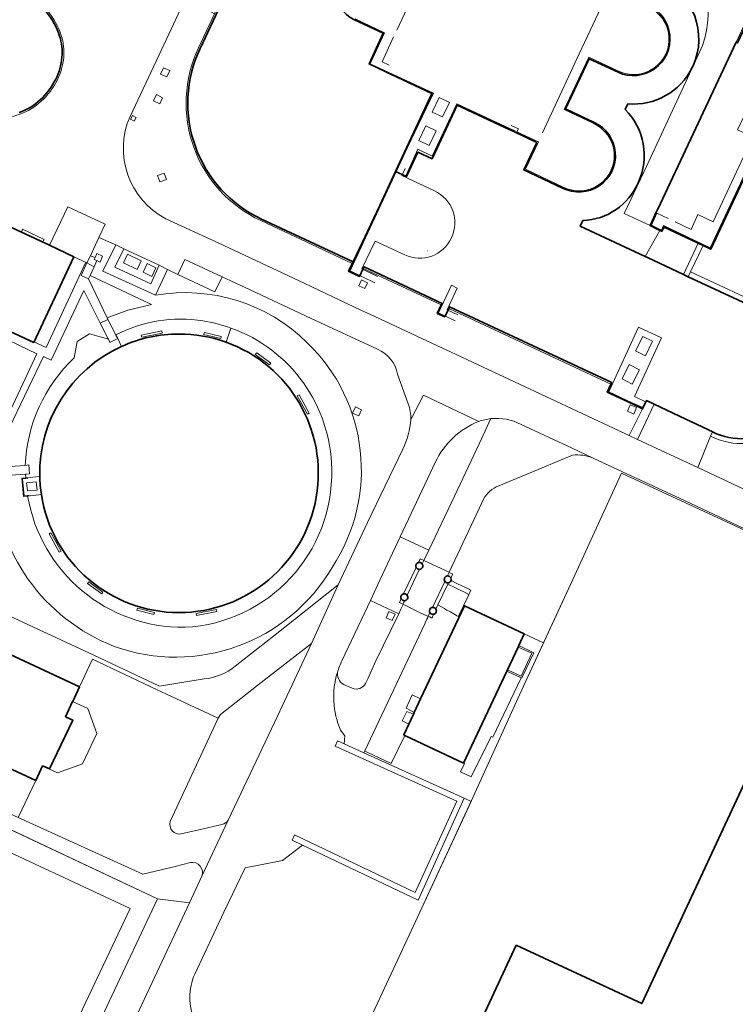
# Model space of a CAD drawing. Extents: x 150256 to 156914, y 461459 to 469481.
# Tile 106 of 256: x 152329 to 152432, y 464946 to 465088. Entities that reach past the tile are written whole.
import ezdxf

# ---------------------------------------------------------------- set-up
doc = ezdxf.new("R2010")
doc.units = 0
doc.header["$LTSCALE"] = 0.75
for name, color, linetype, lineweight in [('B-RO-GR-GROENVOORZIENING-GV', 251, 'CONTINUOUS', 18), ('B-RO-GR-STRUIK-GV', 251, 'CONTINUOUS', 13), ('B-RO-IE-TERREINAFSCHEIDING_KUNSTMATIG_HEKWERK-G', 251, 'IE-TERREINAFSCHEIDING-KUNSTMATIG', 18), ('B-RO-IE-TERREINAFSCHEIDING_KUNSTMATIG_MUUR-G', 251, 'IE-TERREINAFSCHEIDING-KUNSTMATIG-DICHT', 18), ('B-RO-IE-TERREINAFSCHEIDING_KUNSTMATIG_MUUR-GV', 251, 'CONTINUOUS', 18), ('B-RO-OG-BEBOUWING-GV', 6, 'CONTINUOUS', 35), ('B-RO-OG-BEBOUWING_BEZINKTANK-GV', 251, 'CONTINUOUS', 35), ('B-RO-OG-BEBOUWING_OPSLAGTANK-GV', 251, 'CONTINUOUS', 35), ('B-RO-VH-VERHARDING_GESLOTEN-GV', 251, 'CONTINUOUS', 18), ('B-RO-VH-VERHARDING_OPEN-GV', 251, 'CONTINUOUS', 18)]:
    doc.layers.add(name, color=color, linetype=linetype, lineweight=lineweight)
doc.linetypes.add('IE-TERREINAFSCHEIDING-KUNSTMATIG', pattern='A,4,[82,NLCS.SHX,S=0.75,R=90,X=0,Y=0],4,-2', length=10)
doc.linetypes.add('IE-TERREINAFSCHEIDING-KUNSTMATIG-DICHT', pattern='A,8,-1,[82,NLCS.SHX,S=0.75,R=90,X=0,Y=0],-1', length=10)

msp = doc.modelspace()

# ---------------------------------------------------------------- linework, layer by layer
at = {"layer": 'B-RO-GR-GROENVOORZIENING-GV'}
for points in [[(152426.383, 465083.223, 0.3691354), (152422.314, 465098.911)], [(152420.891, 465093.687, -0.4113045), (152425.502, 465081.373)], [(152363.297, 465059.084, -0.4158471), (152354.353, 465083.939)], [(152425.362, 465081.115, -0.3103407), (152416.12, 465075.883)], [(152415.724, 465075.084, -0.3150164), (152417.605, 465064.542)], [(152344.503, 465074.086, 0.393215), (152349.66, 465059.328)], [(152417.605, 465064.542, -0.2902874), (152409.632, 465059.098)], [(152369.992, 465041.517, 0.241805), (152348.153, 465048.356)], [(152348.153, 465048.356, -0.241805), (152369.992, 465041.517)], [(152342.431, 465042.636, -0.1633545), (152354.992, 465044.654)], [(152354.992, 465044.654, -0.0476907), (152359.014, 465043.632)], [(152359.014, 465043.632, -0.3128696), (152373.504, 465023.354)], [(152373.504, 465023.354, 0.3128696), (152359.014, 465043.632)], [(152331.507, 465022.289, -0.3001101), (152343.248, 465040.973)], [(152358.304, 465041.596, -0.8411847), (152351.543, 465002.69)], [(152373.557, 465009.183, 0.3618788), (152369.992, 465041.517)], [(152369.992, 465041.517, -0.3618788), (152373.557, 465009.183)], [(152382.987, 465036.987, 0.2512371), (152380.089, 465040.569)], [(152336.455, 465039.338, 0.1964961), (152329.428, 465023.841)], [(152329.428, 465023.841, -0.1964961), (152336.455, 465039.338)], [(152384.881, 465030.466, 0.1082739), (152384.504, 465032.746)], [(152383.743, 465026.222, 0.0994842), (152384.881, 465030.466)], [(152396.41, 465030.593, 0.0595967), (152394.677, 465030.194)], [(152394.677, 465030.194, 0.1941751), (152388.415, 465024.302)], [(152428.293, 465028.685, -0.0193934), (152427.626, 465029.052)], [(152411.147, 465024.922, 0.1214052), (152408.158, 465025.349)], [(152373.504, 465023.354, -0.4064106), (152352.413, 465000.573)], [(152352.413, 465000.573, 0.4064106), (152373.504, 465023.354)], [(152324.863, 465022.325, 0.3004933), (152342.216, 464997.834)], [(152342.216, 464997.834, -0.3004933), (152324.863, 465022.325)], [(152397.529, 465020.941, 0.1738075), (152395.36, 465019.002)], [(152352.413, 465000.573, -0.3692514), (152329.764, 465019.462)], [(152329.764, 465019.462, 0.3692514), (152352.413, 465000.573)], [(152351.543, 465002.69, -0.3698918), (152331.738, 465019.663)], [(152342.216, 464997.834, 0.3619174), (152373.557, 465009.183)], [(152373.557, 465009.183, -0.3619174), (152342.216, 464997.834)], [(152390.654, 465007.687, -0.2009696), (152390.676, 465007.299)], [(152375.03, 464995.851, 0.0405912), (152374.319, 464994.061)], [(152355.17, 464993.137, 0.1408591), (152359.627, 464994.979)], [(152374.319, 464994.061, 0.3254759), (152375.522, 464992.189)], [(152376.451, 464991.81, 0.3915396), (152378.385, 464992.503)], [(152350.278, 464972.623, 0.5603084), (152351.855, 464970.843)], [(152357.69, 464972.209, 0.2232557), (152358.632, 464972.843)], [(152353.804, 464950.682, 0.4254934), (152358.638, 464939.241)]]:
    msp.add_lwpolyline(points, format="xyb", dxfattribs=at)
for points in [[(152354.353, 465083.939), (152356.65, 465088.849), (152355.438, 465089.5), (152355.149, 465090.269), (152355.452, 465091.564), (152354.97, 465092.333), (152353.391, 465093.035), (152349.745, 465085.2), (152344.503, 465074.086)], [(152418.582, 465053.923), (152420.735, 465057.683), (152419.309, 465058.37), (152415.593, 465060.13), (152418.409, 465066.074), (152424.394, 465078.944), (152426.383, 465083.223)], [(152425.502, 465081.373), (152425.362, 465081.115)], [(152416.12, 465075.883), (152415.724, 465075.084)], [(152349.66, 465059.328), (152357.186, 465055.867), (152369.557, 465050.071), (152377.812, 465046.145), (152378.971, 465045.647), (152389.456, 465040.748), (152390.589, 465040.216), (152393.025, 465039.077), (152416.308, 465028.162), (152418.227, 465032.001), (152417.861, 465032.187), (152416.782, 465032.735), (152413.158, 465034.416), (152413.684, 465035.546)], [(152413.684, 465035.546), (152390.345, 465046.454), (152389.769, 465045.226), (152388.701, 465045.728), (152389.229, 465046.864), (152389.272, 465046.955), (152378.051, 465052.189), (152377.514, 465051.048), (152375.939, 465051.791), (152376.468, 465052.929), (152363.297, 465059.084)], [(152409.632, 465059.098), (152409.261, 465058.309), (152418.582, 465053.923)], [(152348.153, 465048.356), (152340.595, 465051.791), (152342.463, 465055.608), (152340.027, 465056.677), (152338.786, 465054.006), (152339.459, 465053.766), (152339.712, 465054.331), (152340.539, 465053.974), (152340.182, 465053.102), (152339.703, 465053.324), (152339.321, 465052.431), (152338.742, 465051.196), (152347.566, 465047.006), (152344.168, 465046.207), (152341.215, 465045.088), (152341.322, 465044.864), (152342.431, 465042.636)], [(152351.387, 465051.327), (152349.866, 465052.039), (152348.153, 465048.356)], [(152380.089, 465040.569), (152370.534, 465045.01), (152361.767, 465049.102), (152357.738, 465050.976), (152356.689, 465048.857), (152351.387, 465051.327)], [(152340.192, 465044.332), (152337.843, 465049.044), (152333.157, 465038.999), (152332.027, 465039.522), (152327.169, 465029.319), (152325.811, 465026.24), (152324.908, 465024.381), (152324.501, 465023.52), (152324.987, 465023.579), (152329.428, 465023.841)], [(152336.455, 465039.338), (152336.91, 465041.683), (152338.674, 465042.78), (152341.381, 465042.037), (152341.358, 465042.087), (152340.192, 465044.332)], [(152359.014, 465043.632), (152358.304, 465041.596)], [(152316.444, 465031.116), (152315.971, 465030.042), (152325.024, 465026.911), (152326.332, 465029.765), (152331.099, 465039.918), (152325.77, 465042.443), (152325.263, 465041.452)], [(152343.248, 465040.973), (152342.731, 465042.11), (152341.605, 465041.559), (152341.381, 465042.037), (152338.674, 465042.78), (152336.91, 465041.683), (152336.455, 465039.338)], [(152384.504, 465032.746), (152382.987, 465036.987)], [(152427.626, 465029.052), (152424.435, 465030.528), (152419.899, 465032.654), (152417.522, 465027.607)], [(152387.464, 465011.677), (152391.16, 465019.455), (152394.763, 465027.068), (152396.41, 465030.593)], [(152417.522, 465027.607), (152426.198, 465023.548), (152428.014, 465028.065), (152428.293, 465028.685)], [(152359.627, 464994.979), (152365.112, 464999.321), (152374.45, 465006.671), (152378.679, 465015.651), (152383.743, 465026.222)], [(152392.579, 465003.578), (152392.622, 465003.67), (152401.217, 464999.618), (152403.978, 464998.345), (152408.472, 465008.094), (152415.197, 465022.733), (152468.499, 464998.075), (152470.55, 464997.096), (152470.661, 464997.411), (152446.797, 465008.582), (152446.334, 465008.391), (152424.25, 465018.819), (152415.334, 465022.96), (152411.147, 465024.922)], [(152408.158, 465025.349), (152401.485, 465022.56), (152397.529, 465020.941)], [(152324.863, 465022.325), (152322.219, 465022.132), (152317.929, 465024.121), (152311.162, 465009.685), (152315.183, 465007.768), (152320.912, 465005.116), (152322.93, 465009.215), (152323.546, 465010.607), (152323.519, 465010.62), (152323.186, 465010.759), (152324.46, 465013.447), (152327.161, 465012.186), (152325.894, 465009.481), (152325.506, 465009.667), (152324.671, 465007.916), (152322.905, 465004.201), (152329.867, 465000.941), (152339.265, 464996.562), (152348.712, 464992.116), (152355.17, 464993.137)], [(152329.428, 465023.841), (152329.96, 465023.927), (152330.028, 465022.63), (152329.535, 465022.614), (152329.472, 465022.61), (152329.521, 465022.084), (152331.507, 465022.289)], [(152388.415, 465024.302), (152387.282, 465021.914), (152383.364, 465013.583), (152387.464, 465011.677)], [(152329.764, 465019.462), (152329.176, 465019.402), (152328.926, 465022.023), (152329.521, 465022.084), (152329.472, 465022.61), (152325.055, 465022.339), (152324.863, 465022.325)], [(152331.738, 465019.663), (152329.764, 465019.462)], [(152395.36, 465019.002), (152394.783, 465017.78), (152390.391, 465008.494), (152390.407, 465008.473), (152390.915, 465008.234), (152390.654, 465007.687)], [(152390.676, 465007.299), (152391.516, 465006.89), (152391.625, 465006.837), (152393.27, 465006.037), (152393.29, 465006.027), (152393.537, 465005.907), (152393.245, 465005.282), (152393.225, 465005.241), (152392.461, 465003.642), (152392.579, 465003.578)], [(152383.147, 465002.504), (152379.071, 465004.451), (152375.03, 464995.851)], [(152378.385, 464992.503), (152378.701, 464993.147), (152379.875, 464995.741), (152383.147, 465002.504)], [(152358.632, 464972.843), (152360.001, 464975.763), (152365.693, 464987.788), (152370.604, 464998.234), (152363.381, 464992.643), (152357.501, 464988.03), (152357.162, 464987.52), (152350.278, 464972.623)], [(152375.522, 464992.189), (152376.451, 464991.81)], [(152392.587, 464975.969), (152385.956, 464961.317), (152369.325, 464969.217), (152366.435, 464967.044), (152361.078, 464965.98), (152357.967, 464959.593), (152353.804, 464950.682)], [(152358.638, 464939.241), (152365.324, 464936.237), (152373.588, 464932.403), (152373.914, 464933.191), (152385.01, 464957.013), (152393.55, 464975.531), (152392.587, 464975.969)], [(152351.855, 464970.843), (152354.386, 464971.434), (152357.69, 464972.209)]]:
    msp.add_lwpolyline(points, dxfattribs=at)
for points in [[(152348.902, 465080.175), (152349.303, 465081.068), (152350.226, 465080.666), (152349.805, 465079.748)], [(152347.857, 465076.307), (152348.286, 465077.206), (152349.185, 465076.753), (152348.76, 465075.889)], [(152344.565, 465073.658), (152344.829, 465074.192), (152345.381, 465073.919), (152345.112, 465073.392)], [(152348.77, 465064.656), (152348.447, 465065.579), (152349.403, 465065.916), (152349.729, 465064.98)], [(152420.735, 465057.683), (152418.582, 465053.923), (152418.939, 465053.755), (152424.143, 465051.331), (152426.245, 465055.827), (152421.326, 465058.153), (152421.013, 465057.549)], [(152426.961, 465055.489), (152426.245, 465055.827), (152424.143, 465051.331), (152424.814, 465051.018), (152425.109, 465051.732)], [(152338.515, 465050.711), (152341.215, 465045.088), (152344.168, 465046.207), (152347.566, 465047.006), (152338.742, 465051.196)], [(152378.254, 465049.297), (152377.427, 465049.7), (152377.794, 465050.544), (152378.646, 465050.135)], [(152362.714, 465040.055), (152364.728, 465038.574), (152364.545, 465038.329), (152362.519, 465039.813)], [(152368.807, 465034.01), (152370.282, 465031.387), (152370.011, 465031.234), (152368.543, 465033.866)], [(152376.913, 465032.295), (152377.804, 465031.883), (152377.431, 465030.981), (152376.502, 465031.378)], [(152417.377, 465032.191), (152416.955, 465031.26), (152416.06, 465031.688), (152416.469, 465032.588)], [(152334.307, 465011.373), (152332.851, 465014.018), (152333.115, 465014.155), (152334.566, 465011.525)], [(152340.419, 465005.38), (152338.388, 465006.855), (152338.571, 465007.102), (152340.59, 465005.639)], [(152347.941, 465002.427), (152345.498, 465003.032), (152345.583, 465003.327), (152348.017, 465002.725)], [(152357.002, 465002.843), (152354.063, 465002.248), (152353.988, 465002.537), (152356.939, 465003.127)], [(152381.745, 465002.862), (152382.629, 465002.45), (152382.207, 465001.542), (152381.342, 465001.958)], [(152368.704, 464921.359), (152369.538, 464923.146), (152371.466, 464927.279), (152371.632, 464927.68), (152354.144, 464935.855), (152343.585, 464940.805), (152349.501, 464953.343), (152353.045, 464960.925), (152348.46, 464961.493), (152341.489, 464946.742), (152336.644, 464936.348), (152351.546, 464929.266), (152368.683, 464921.314)]]:
    msp.add_lwpolyline(points, close=True, dxfattribs=at)
at = {"layer": 'B-RO-GR-STRUIK-GV'}
for points in [[(152353.199, 464966.742), (152350.989, 464966.169), (152346.317, 464965.068), (152328.399, 464973.189), (152323.712, 464975.34), (152313.546, 464980.053), (152312.438, 464978.229), (152323.891, 464973.053), (152329.81, 464970.268), (152348.46, 464961.493), (152353.045, 464960.925)], [(152353.045, 464960.925), (152353.963, 464962.889), (152354.844, 464964.767)]]:
    msp.add_lwpolyline(points, dxfattribs=at)
msp.add_lwpolyline([(152354.844, 464964.767, 0.5685181), (152353.199, 464966.742)], format="xyb", dxfattribs=at)
at = {"layer": 'B-RO-IE-TERREINAFSCHEIDING_KUNSTMATIG_HEKWERK-G'}
for points in [[(152409.116, 465083.059), (152415.799, 465097.298), (152419.362, 465095.605)], [(152386.617, 465094.486), (152382.885, 465086.504)], [(152384.429, 465069.603), (152388.173, 465077.441), (152379.061, 465081.662), (152381.114, 465086.115), (152376.865, 465088.13)], [(152382.417, 465085.501), (152380.763, 465081.943), (152381.781, 465081.464)], [(152403.822, 465071.701), (152409.116, 465083.059)], [(152411.203, 465073.051), (152406.953, 465075.063), (152410.483, 465082.592), (152414.748, 465080.591)], [(152384.172, 465065.52), (152385.921, 465069.342), (152387.954, 465068.355), (152391.487, 465075.896), (152399.939, 465071.947)], [(152432.912, 465074.257), (152431.906, 465072.156), (152434.108, 465071.135), (152428.379, 465058.929), (152426.205, 465059.975), (152425.216, 465057.798), (152422.924, 465058.901)], [(152399.31, 465072.755), (152400.387, 465072.307), (152400.132, 465071.855), (152403.237, 465070.409), (152401.376, 465066.464)], [(152421.936, 465059.38), (152420.288, 465060.154), (152419.495, 465058.438), (152420.938, 465057.73), (152421.24, 465058.362), (152427.965, 465055.171), (152435.581, 465071.43)], [(152378.386, 465056.597), (152384.429, 465069.603)], [(152388.282, 465063.366), (152383.605, 465065.566), (152384.095, 465066.576)], [(152401.376, 465066.464), (152406.882, 465063.867)], [(152379.692, 465050.153), (152376.142, 465051.876), (152378.386, 465056.597)], [(152380.106, 465051.022), (152377.836, 465052.146), (152379.742, 465056.128), (152384.009, 465054.15)], [(152387.322, 465054.72), (152387.31, 465054.716)], [(152336.644, 464936.348), (152341.489, 464946.742), (152348.46, 464961.493), (152323.891, 464973.053), (152312.438, 464978.229), (152290.735, 464988.697), (152277.769, 464994.943), (152271.005, 464998.249), (152257.066, 465008.614), (152245.014, 465017.71), (152233.494, 465026.394), (152220.513, 465036.19), (152219.851, 465036.718), (152210.283, 465043.916), (152198.643, 465052.809)], [(152330.66, 465041.647), (152332.447, 465040.806), (152338.108, 465053)], [(152391.265, 465044.645), (152388.89, 465045.812), (152390.766, 465049.79), (152391.554, 465049.377)], [(152391.664, 465045.53), (152390.112, 465046.26), (152391.554, 465049.377)], [(152418.662, 465032.992), (152417.068, 465033.784), (152420.977, 465042.213), (152417.664, 465043.735), (152413.382, 465034.455), (152416.819, 465032.834), (152418.282, 465032.204)], [(152418.475, 465032.718), (152418.464, 465032.631)], [(152329.771, 465021.977), (152329.032, 465021.915), (152329.26, 465019.534), (152330.006, 465019.608)], [(152511.968, 464917.558), (152525.686, 464947.245), (152528.483, 464953.876), (152531.424, 464952.577), (152535.384, 464960.586), (152537.881, 464965.902), (152509.402, 464979.244), (152507.039, 464980.169), (152505.32, 464980.947), (152503.663, 464981.885), (152494.003, 464986.362), (152474.295, 464995.309), (152468.499, 464998.075), (152415.197, 465022.733), (152408.472, 465008.094), (152400.56, 464990.932), (152393.856, 464976.195), (152385.01, 464957.013), (152373.914, 464933.191)]]:
    msp.add_lwpolyline(points, dxfattribs=at)
for points in [[(152414.748, 465080.591, 1.0094406), (152419.036, 465089.832)], [(152406.882, 465063.867, 1.0094758), (152411.203, 465073.051)], [(152384.009, 465054.15, 0.9994292), (152388.282, 465063.366)]]:
    msp.add_lwpolyline(points, format="xyb", dxfattribs=at)
for points in [[(152389.459, 465074.005), (152390.442, 465076.096), (152388.977, 465076.784), (152387.962, 465074.69)], [(152386.055, 465070.632), (152387.035, 465072.727), (152388.537, 465072.007), (152387.549, 465069.913)], [(152418.641, 465039.646), (152419.662, 465041.719), (152418.247, 465042.395), (152417.235, 465040.338)], [(152415.28, 465036.325), (152416.314, 465038.394), (152417.797, 465037.635), (152416.755, 465035.567)]]:
    msp.add_lwpolyline(points, close=True, dxfattribs=at)
at = {"layer": 'B-RO-IE-TERREINAFSCHEIDING_KUNSTMATIG_MUUR-G'}
msp.add_lwpolyline([(152324.117, 464969.59), (152344.527, 464960.104), (152332.407, 464934.6), (152340.245, 464931.045)], dxfattribs=at)
at = {"layer": 'B-RO-IE-TERREINAFSCHEIDING_KUNSTMATIG_MUUR-GV'}
for points in [[(152362.173, 465100.653), (152359.63, 465095.218), (152359.222, 465094.347), (152357.023, 465089.645), (152356.65, 465088.849), (152354.353, 465083.939)], [(152354.579, 465083.832), (152362.399, 465100.547)], [(152363.297, 465059.084), (152376.468, 465052.929)], [(152376.468, 465052.929), (152376.474, 465052.942), (152376.576, 465053.154), (152363.403, 465059.31)], [(152385.662, 465009.186), (152383.85, 465005.383)], [(152386.518, 465009.694), (152386.757, 465010.195), (152386.253, 465010.428), (152385.994, 465009.884)], [(152384.362, 465005.178), (152386.114, 465008.849), (152386.138, 465008.9)], [(152386.138, 465008.9), (152386.126, 465008.899), (152386.114, 465008.899)], [(152390.654, 465007.687), (152390.915, 465008.234), (152390.407, 465008.473), (152390.164, 465007.964)], [(152389.792, 465007.184), (152388.004, 465003.439)], [(152388.505, 465003.189), (152388.794, 465003.794), (152390.222, 465006.784), (152390.315, 465006.978)], [(152383.507, 465004.663), (152383.257, 465004.137)], [(152383.257, 465004.137), (152383.748, 465003.893), (152383.853, 465004.113), (152383.866, 465004.139), (152383.987, 465004.394)], [(152383.987, 465004.394), (152383.969, 465004.393), (152383.951, 465004.393)], [(152387.643, 465002.682), (152387.4, 465002.173), (152387.606, 465002.07)], [(152387.606, 465002.07), (152387.652, 465002.047), (152387.832, 465001.957), (152387.9, 465001.923), (152387.986, 465002.103), (152388.086, 465002.312), (152388.152, 465002.45)]]:
    msp.add_lwpolyline(points, dxfattribs=at)
for points in [[(152329.378, 465091.536, -0.1997293), (152334.365, 465085.639)], [(152334.603, 465085.715, 0.1998992), (152329.488, 465091.761)], [(152334.951, 465082.569, 0.0991558), (152334.603, 465085.715)], [(152334.365, 465085.639, -0.0987791), (152334.702, 465082.591)], [(152354.353, 465083.939, 0.4158471), (152363.297, 465059.084)], [(152363.403, 465059.31, -0.41585), (152354.579, 465083.832)], [(152334.702, 465082.591, -0.0932553), (152333.823, 465079.449)], [(152334.047, 465079.338, 0.09351), (152334.951, 465082.569)], [(152333.823, 465079.449, -0.0930174), (152331.562, 465076.444)], [(152331.731, 465076.259, 0.0928675), (152334.047, 465079.338)], [(152331.562, 465076.444, -0.0989324), (152328.537, 465074.619)], [(152328.622, 465074.384, 0.0987245), (152331.731, 465076.259)], [(152321.707, 465074.662, 0.195232), (152328.622, 465074.384)], [(152386.114, 465008.899, -0.2906452), (152385.662, 465009.186)], [(152385.994, 465009.884, -0.0574388), (152386.114, 465009.899)], [(152386.114, 465009.899, -0.2388814), (152386.518, 465009.694)], [(152390.164, 465007.964, -0.0475116), (152390.205, 465007.966)], [(152390.205, 465007.966, -0.2861497), (152390.654, 465007.687)], [(152390.205, 465006.966, -0.2481338), (152389.792, 465007.184)], [(152390.315, 465006.978, -0.0539058), (152390.205, 465006.966)], [(152383.85, 465005.383, -0.0401917), (152383.951, 465005.393)], [(152383.951, 465005.393, -0.2459075), (152384.362, 465005.178)], [(152383.951, 465004.393, -0.279874), (152383.507, 465004.663)], [(152388.069, 465002.443, -0.2602883), (152387.643, 465002.682)], [(152388.004, 465003.439, -0.0297188), (152388.069, 465003.443)], [(152388.069, 465003.443, -0.2699013), (152388.505, 465003.189)], [(152388.152, 465002.45, -0.0369012), (152388.069, 465002.443)]]:
    msp.add_lwpolyline(points, format="xyb", dxfattribs=at)
for points in [[(152389.379, 465047.181), (152378.159, 465052.415), (152378.051, 465052.189), (152389.272, 465046.955)], [(152390.345, 465046.454), (152413.684, 465035.546), (152413.79, 465035.772), (152390.451, 465046.68)], [(152346.102, 465042.611), (152346.17, 465042.322), (152349.115, 465042.911), (152349.062, 465043.215)], [(152355.185, 465043.006), (152355.084, 465042.688), (152357.566, 465042.139), (152357.629, 465042.423)], [(152362.714, 465040.055), (152362.519, 465039.813), (152364.545, 465038.329), (152364.728, 465038.574)], [(152368.807, 465034.01), (152368.543, 465033.866), (152370.011, 465031.234), (152370.282, 465031.387)], [(152334.307, 465011.373), (152334.566, 465011.525), (152333.115, 465014.155), (152332.851, 465014.018)], [(152340.419, 465005.38), (152340.59, 465005.639), (152338.571, 465007.102), (152338.388, 465006.855)], [(152347.941, 465002.427), (152348.017, 465002.725), (152345.583, 465003.327), (152345.498, 465003.032)], [(152357.002, 465002.843), (152356.939, 465003.127), (152353.988, 465002.537), (152354.063, 465002.248)], [(152398.787, 464994.465), (152398.687, 464994.252), (152400.782, 464993.317), (152400.862, 464993.281), (152402.605, 464996.908), (152400.443, 464997.976), (152400.328, 464997.733), (152402.316, 464996.831), (152400.755, 464993.529)], [(152385.956, 464961.317), (152392.587, 464975.969), (152378.14, 464982.514), (152375.29, 464983.805), (152374.356, 464984.228), (152374.005, 464983.451), (152391.524, 464975.559), (152385.533, 464962.41), (152368.144, 464970.693), (152367.815, 464969.926), (152369.325, 464969.217)]]:
    msp.add_lwpolyline(points, close=True, dxfattribs=at)
at = {"layer": 'B-RO-OG-BEBOUWING-GV'}
for points in [[(152332.898, 465055.547), (152319.947, 465061.531), (152314.185, 465049.189), (152330.636, 465041.545), (152336.395, 465053.89), (152332.916, 465055.539)], [(152398.687, 464994.252), (152398.787, 464994.465), (152400.328, 464997.733), (152400.443, 464997.976), (152401.217, 464999.618), (152392.622, 465003.67), (152392.579, 465003.578), (152386.306, 464990.272), (152385.393, 464988.336), (152385.267, 464988.068), (152384.591, 464986.633), (152383.868, 464985.1), (152384.018, 464985.029), (152392.462, 464981.048)], [(152314.036, 464996.941), (152312.254, 464993.065), (152311.619, 464991.695), (152310.184, 464988.601), (152310.018, 464988.244), (152330.923, 464978.524), (152331.904, 464980.629), (152332.928, 464980.229), (152336.254, 464987.217), (152335.222, 464987.716), (152336.228, 464989.879), (152336.244, 464989.913), (152337.203, 464992.032), (152316.3, 465001.758), (152316.114, 465001.363), (152314.662, 464998.273), (152314.045, 464996.961)], [(152493.264, 464917.353), (152516.56, 464967.47), (152446.808, 465000), (152443.72, 465001.44), (152443.05, 465000), (152422.056, 464954.888), (152418.12, 464946.43), (152400.06, 464954.84), (152390.185, 464933.618), (152482.273, 464890.61), (152492.16, 464911.88), (152490.98, 464912.44)]]:
    msp.add_lwpolyline(points, close=True, dxfattribs=at)
at = {"layer": 'B-RO-OG-BEBOUWING_BEZINKTANK-GV'}
for points in [[(152362.399, 465100.547), (152354.579, 465083.832)], [(152376.576, 465053.154), (152380.452, 465061.25), (152382.693, 465066.169), (152387.936, 465077.38), (152381.319, 465080.478), (152378.881, 465081.619), (152380.92, 465086.029), (152376.798, 465087.991)], [(152376.798, 465087.991), (152380.92, 465086.029), (152378.881, 465081.619), (152381.319, 465080.478), (152387.936, 465077.38), (152382.693, 465066.169), (152384.282, 465065.418), (152385.905, 465068.929), (152387.953, 465067.983), (152391.556, 465075.686), (152399.05, 465072.197), (152399.925, 465071.79), (152403.011, 465070.321), (152401.151, 465066.389), (152406.708, 465063.774)], [(152411.275, 465073.219), (152407.162, 465075.149), (152410.562, 465082.381), (152414.704, 465080.426)], [(152414.704, 465080.426), (152410.562, 465082.381), (152407.162, 465075.149), (152411.275, 465073.219)], [(152425.362, 465081.115), (152425.502, 465081.373)], [(152415.724, 465075.084), (152416.12, 465075.883)], [(152406.708, 465063.774), (152401.151, 465066.389), (152403.011, 465070.321), (152399.925, 465071.79), (152399.05, 465072.197), (152391.556, 465075.686), (152387.953, 465067.983), (152385.905, 465068.929), (152384.282, 465065.418), (152382.693, 465066.169), (152380.452, 465061.25), (152376.576, 465053.154), (152376.474, 465052.942), (152376.468, 465052.929), (152375.939, 465051.791), (152377.514, 465051.048), (152378.051, 465052.189), (152378.159, 465052.415), (152389.379, 465047.181), (152389.272, 465046.955), (152389.229, 465046.864), (152388.701, 465045.728), (152389.769, 465045.226), (152390.345, 465046.454), (152390.451, 465046.68), (152413.79, 465035.772), (152413.684, 465035.546), (152413.158, 465034.416), (152416.782, 465032.735), (152417.861, 465032.187), (152418.227, 465032.001), (152418.774, 465033.182), (152419.899, 465032.654), (152424.435, 465030.528), (152427.626, 465029.052)], [(152363.403, 465059.31), (152376.576, 465053.154)], [(152436.485, 465045.582), (152424.814, 465051.018), (152424.143, 465051.331), (152418.939, 465053.755), (152418.582, 465053.923), (152409.261, 465058.309), (152409.632, 465059.098)]]:
    msp.add_lwpolyline(points, dxfattribs=at)
for points in [[(152376.798, 465087.991, -1.0102608), (152381.248, 465097.414)], [(152381.248, 465097.414, 1.0102608), (152376.798, 465087.991)], [(152425.502, 465081.373, 0.4113045), (152420.891, 465093.687)], [(152334.365, 465085.639, 0.1997293), (152329.378, 465091.536)], [(152414.704, 465080.426, 1.0034356), (152419.055, 465090.038)], [(152419.055, 465090.038, -1.0034356), (152414.704, 465080.426)], [(152334.702, 465082.591, 0.0987791), (152334.365, 465085.639)], [(152354.579, 465083.832, 0.41585), (152363.403, 465059.31)], [(152333.823, 465079.449, 0.0932553), (152334.702, 465082.591)], [(152416.12, 465075.883, 0.3103407), (152425.362, 465081.115)], [(152331.562, 465076.444, 0.0930174), (152333.823, 465079.449)], [(152328.537, 465074.619, 0.0989324), (152331.562, 465076.444)], [(152417.605, 465064.542, 0.3150164), (152415.724, 465075.084)], [(152406.708, 465063.774, 1.017819), (152411.275, 465073.219)], [(152411.275, 465073.219, -1.017819), (152406.708, 465063.774)], [(152409.632, 465059.098, 0.2902874), (152417.605, 465064.542)], [(152428.293, 465028.685, 1.0111708), (152436.485, 465045.582)], [(152351.543, 465042.771, 0.1070654), (152343.248, 465040.973)], [(152358.304, 465041.596, 0.0862219), (152351.543, 465042.771)], [(152343.248, 465040.973, 0.3001101), (152331.507, 465022.289)], [(152351.543, 465002.69, 0.8411847), (152358.304, 465041.596)], [(152427.626, 465029.052, 0.0193934), (152428.293, 465028.685)], [(152331.507, 465022.289, 0.0331418), (152331.738, 465019.663)], [(152331.738, 465019.663, 0.3698918), (152351.543, 465002.69)]]:
    msp.add_lwpolyline(points, format="xyb", dxfattribs=at)
msp.add_lwpolyline([(152438.26, 465085.578), (152433.382, 465087.84), (152431.906, 465084.654), (152431.678, 465084.739), (152420.423, 465060.735), (152420.253, 465060.372), (152419.309, 465058.37), (152420.735, 465057.683), (152421.013, 465057.549), (152421.326, 465058.153), (152426.245, 465055.827), (152426.961, 465055.489), (152428.046, 465054.976), (152436.855, 465073.817), (152437.825, 465075.796), (152439.527, 465079.435), (152442.212, 465085.177), (152440.82, 465085.825), (152440.29, 465084.674), (152440.276, 465084.643)], close=True, dxfattribs=at)
at = {"layer": 'B-RO-OG-BEBOUWING_OPSLAGTANK-GV'}
for points in [[(152385.994, 465009.884, 0.4733564), (152385.662, 465009.186)], [(152385.662, 465009.186, 0.2906452), (152386.114, 465008.899)], [(152386.114, 465009.899, 0.0574388), (152385.994, 465009.884)], [(152386.518, 465009.694, 0.2388814), (152386.114, 465009.899)], [(152386.138, 465008.9, 0.5965601), (152386.518, 465009.694)], [(152390.164, 465007.964, 0.5745276), (152389.792, 465007.184)], [(152390.205, 465007.966, 0.0475116), (152390.164, 465007.964)], [(152390.654, 465007.687, 0.2861497), (152390.205, 465007.966)], [(152389.792, 465007.184, 0.2481338), (152390.205, 465006.966)], [(152390.205, 465006.966, 0.0539058), (152390.315, 465006.978)], [(152390.315, 465006.978, 0.2580369), (152390.676, 465007.299)], [(152390.676, 465007.299, 0.2009696), (152390.654, 465007.687)], [(152383.85, 465005.383, 0.4957951), (152383.507, 465004.663)], [(152383.951, 465005.393, 0.0401917), (152383.85, 465005.383)], [(152384.362, 465005.178, 0.2459075), (152383.951, 465005.393)], [(152383.987, 465004.394, 0.5795471), (152384.362, 465005.178)], [(152383.507, 465004.663, 0.279874), (152383.951, 465004.393)], [(152388.004, 465003.439, 0.5424205), (152387.643, 465002.682)], [(152387.643, 465002.682, 0.2602883), (152388.069, 465002.443)], [(152388.069, 465003.443, 0.0297188), (152388.004, 465003.439)], [(152388.505, 465003.189, 0.2699013), (152388.069, 465003.443)], [(152388.069, 465002.443, 0.0369012), (152388.152, 465002.45)], [(152388.152, 465002.45, 0.5193497), (152388.505, 465003.189)]]:
    msp.add_lwpolyline(points, format="xyb", dxfattribs=at)
for points in [[(152386.114, 465008.899), (152386.126, 465008.899), (152386.138, 465008.9)], [(152383.951, 465004.393), (152383.969, 465004.393), (152383.987, 465004.394)]]:
    msp.add_lwpolyline(points, dxfattribs=at)
at = {"layer": 'B-RO-VH-VERHARDING_GESLOTEN-GV'}
for points in [[(152465.998, 465070.076), (152463.102, 465064.085), (152437.825, 465075.796), (152436.855, 465073.817), (152428.046, 465054.976), (152426.961, 465055.489), (152425.109, 465051.732), (152436.871, 465046.225)], [(152394.677, 465030.194), (152386.715, 465033.951), (152384.881, 465030.466)], [(152396.41, 465030.593), (152394.763, 465027.068), (152391.16, 465019.455), (152387.464, 465011.677), (152386.766, 465010.208), (152390.391, 465008.494), (152394.783, 465017.78), (152395.36, 465019.002)], [(152411.147, 465024.922), (152408.009, 465026.392), (152400.758, 465029.756)], [(152428.014, 465028.065), (152426.198, 465023.548), (152443.681, 465015.312)], [(152383.743, 465026.222), (152378.679, 465015.651), (152374.45, 465006.671), (152370.604, 464998.234), (152365.693, 464987.788), (152360.001, 464975.763), (152358.632, 464972.843), (152354.844, 464964.767), (152353.963, 464962.889)], [(152397.529, 465020.941), (152401.485, 465022.56), (152408.158, 465025.349)], [(152375.03, 464995.851), (152379.071, 465004.451), (152380.431, 465007.346), (152383.364, 465013.583), (152387.282, 465021.914), (152388.415, 465024.302)], [(152390.315, 465006.978), (152390.222, 465006.784), (152391.215, 465006.291), (152391.226, 465006.286), (152391.511, 465006.144), (152392.974, 465005.417), (152392.998, 465005.405), (152393.245, 465005.282)], [(152393.245, 465005.282), (152393.537, 465005.907), (152393.29, 465006.027), (152393.27, 465006.037), (152391.625, 465006.837), (152391.516, 465006.89), (152390.676, 465007.299)], [(152386.88, 465002.371), (152385.967, 465002.813), (152385.099, 465003.235), (152384.057, 465003.74), (152383.804, 465003.863), (152383.427, 465003.084), (152383.147, 465002.504), (152379.875, 464995.741), (152378.701, 464993.147), (152378.385, 464992.503)], [(152374.777, 464985.79), (152375.397, 464984.937), (152375.29, 464983.805), (152378.14, 464982.514), (152378.263, 464982.785), (152386.892, 465001.092), (152386.953, 465001.222), (152386.96, 465001.237), (152387.192, 465001.729), (152387.319, 465002), (152387.342, 465002.047), (152387.38, 465002.128), (152386.916, 465002.353), (152386.88, 465002.371)], [(152350.278, 464972.623), (152357.162, 464987.52), (152348.422, 464991.595), (152339.073, 464996.002), (152337.226, 464992.022), (152337.203, 464992.032), (152336.244, 464989.913), (152336.228, 464989.879), (152338.418, 464988.891), (152339.723, 464985.313), (152337.669, 464980.941), (152334.063, 464979.612), (152332.904, 464980.172), (152332.928, 464980.229), (152331.904, 464980.629), (152330.923, 464978.524), (152330.944, 464978.514), (152328.399, 464973.189), (152346.317, 464965.068), (152350.989, 464966.169), (152353.199, 464966.742)], [(152376.451, 464991.81), (152375.522, 464992.189)], [(152353.804, 464950.682), (152357.967, 464959.593), (152361.078, 464965.98), (152366.435, 464967.044), (152369.325, 464969.217), (152367.815, 464969.926), (152368.144, 464970.693), (152385.533, 464962.41), (152391.524, 464975.559), (152374.005, 464983.451), (152374.356, 464984.228), (152375.29, 464983.805), (152375.397, 464984.937), (152374.777, 464985.79)], [(152354.844, 464964.767), (152358.632, 464972.843)], [(152357.69, 464972.209), (152354.386, 464971.434), (152351.855, 464970.843)], [(152353.963, 464962.889), (152353.045, 464960.925), (152349.501, 464953.343), (152343.585, 464940.805), (152354.144, 464935.855), (152371.632, 464927.68), (152373.588, 464932.403), (152365.324, 464936.237), (152358.638, 464939.241)]]:
    msp.add_lwpolyline(points, dxfattribs=at)
for points in [[(152338.275, 465053.031), (152338.786, 465054.006), (152340.027, 465056.677), (152340.928, 465058.552), (152335.549, 465061.085), (152332.898, 465055.547), (152332.916, 465055.539), (152336.395, 465053.89)], [(152328.876, 465057.434), (152331.941, 465056.012), (152332.146, 465056.374), (152329.022, 465057.846)], [(152348.701, 465052.682), (152343.586, 465055.042), (152342.322, 465052.378), (152347.497, 465049.994)], [(152339.337, 465053.493), (152339.703, 465053.324), (152340.182, 465053.102), (152340.539, 465053.974), (152339.712, 465054.331), (152339.459, 465053.766)], [(152344.129, 465054.239), (152346.117, 465053.294), (152345.51, 465052.034), (152343.532, 465052.988)], [(152346.117, 465053.294), (152344.129, 465054.239), (152343.532, 465052.988), (152345.51, 465052.034)], [(152338.275, 465053.031), (152337.448, 465051.187), (152338.515, 465050.711), (152338.742, 465051.196), (152339.321, 465052.431)], [(152346.973, 465052.903), (152348.231, 465052.304), (152347.642, 465051.042), (152346.385, 465051.646)], [(152346.973, 465052.903), (152346.385, 465051.646), (152347.642, 465051.042), (152348.231, 465052.304)], [(152340.192, 465044.332), (152341.358, 465042.087), (152341.381, 465042.037), (152341.605, 465041.559), (152342.731, 465042.11), (152342.445, 465042.608), (152342.431, 465042.636), (152341.322, 465044.864)], [(152329.472, 465022.61), (152329.535, 465022.614), (152330.028, 465022.63), (152329.96, 465023.927), (152329.428, 465023.841), (152324.987, 465023.579), (152325.055, 465022.339)], [(152329.623, 465021.362), (152329.748, 465020.188), (152331.122, 465020.307), (152331.001, 465021.497)], [(152391.215, 465006.291), (152390.222, 465006.784), (152388.794, 465003.794), (152389.713, 465003.27), (152389.764, 465003.241), (152390.091, 465003.054), (152390.577, 465002.778), (152391.467, 465002.271), (152391.515, 465002.243), (152391.733, 465002.119), (152391.81, 465002.279), (152392.461, 465003.642), (152393.225, 465005.241), (152393.245, 465005.282), (152392.998, 465005.405), (152392.974, 465005.417), (152391.511, 465006.144), (152391.226, 465006.286)], [(152381.745, 465002.862), (152381.342, 465001.958), (152382.207, 465001.542), (152382.629, 465002.45)], [(152400.782, 464993.317), (152398.687, 464994.252), (152392.462, 464981.048), (152392.601, 464980.984), (152392.041, 464979.794), (152393.584, 464979.069), (152396.438, 464984.871), (152396.674, 464984.747)], [(152385.393, 464988.336), (152386.306, 464990.272), (152385.089, 464990.879), (152384.209, 464988.918)], [(152336.228, 464989.879), (152335.222, 464987.716), (152336.254, 464987.217), (152332.928, 464980.229), (152332.904, 464980.172), (152334.063, 464979.612), (152337.669, 464980.941), (152339.723, 464985.313), (152338.418, 464988.891)], [(152384.591, 464986.633), (152385.267, 464988.068), (152384.336, 464988.482), (152383.636, 464987.099)]]:
    msp.add_lwpolyline(points, close=True, dxfattribs=at)
for points in [[(152436.871, 465046.225, -1.0102929), (152428.014, 465028.065)], [(152384.881, 465030.466, -0.0994842), (152383.743, 465026.222)], [(152400.758, 465029.756, 0.1506402), (152396.41, 465030.593)], [(152388.415, 465024.302, -0.1941751), (152394.677, 465030.194)], [(152408.158, 465025.349, -0.1214052), (152411.147, 465024.922)], [(152395.36, 465019.002, -0.1738075), (152397.529, 465020.941)], [(152390.676, 465007.299, -0.2580369), (152390.315, 465006.978)], [(152374.319, 464994.061, -0.0405912), (152375.03, 464995.851)], [(152374.319, 464994.061, 0.1782089), (152374.777, 464985.79)], [(152374.777, 464985.79, -0.1782089), (152374.319, 464994.061)], [(152375.522, 464992.189, -0.3254759), (152374.319, 464994.061)], [(152378.385, 464992.503, -0.3915396), (152376.451, 464991.81)], [(152351.855, 464970.843, -0.5603084), (152350.278, 464972.623)], [(152358.632, 464972.843, -0.2232557), (152357.69, 464972.209)], [(152353.199, 464966.742, -0.5685181), (152354.844, 464964.767)], [(152358.638, 464939.241, -0.4254934), (152353.804, 464950.682)]]:
    msp.add_lwpolyline(points, format="xyb", dxfattribs=at)
at = {"layer": 'B-RO-VH-VERHARDING_OPEN-GV'}
for points in [[(152344.503, 465074.086), (152349.745, 465085.2), (152353.391, 465093.035), (152353.966, 465094.258), (152358.972, 465104.937), (152362.999, 465113.621)], [(152426.383, 465083.223), (152424.394, 465078.944), (152418.409, 465066.074), (152415.593, 465060.13), (152419.309, 465058.37), (152420.253, 465060.372), (152420.423, 465060.735), (152431.678, 465084.739), (152433.164, 465087.941), (152433.701, 465089.142), (152433.996, 465089.835)], [(152319.947, 465061.531), (152332.898, 465055.547), (152335.549, 465061.085), (152340.928, 465058.552), (152340.027, 465056.677), (152342.463, 465055.608), (152343.586, 465055.042), (152348.701, 465052.682), (152349.866, 465052.039), (152351.387, 465051.327), (152352.392, 465053.477), (152357.738, 465050.976), (152361.767, 465049.102), (152370.534, 465045.01), (152380.089, 465040.569)], [(152607.195, 464939.584), (152592.639, 464946.433), (152572.25, 464955.807), (152560.198, 464961.348), (152532.003, 464974.677), (152527.884, 464976.615), (152515.244, 464982.529), (152515.197, 464982.551), (152498.378, 464990.38), (152471.342, 465003.021), (152458.686, 465008.932), (152458.415, 465008.367), (152443.681, 465015.312), (152426.198, 465023.548), (152417.522, 465027.607), (152416.308, 465028.162), (152393.025, 465039.077), (152390.589, 465040.216), (152389.456, 465040.748), (152378.971, 465045.647), (152377.812, 465046.145), (152369.557, 465050.071), (152357.186, 465055.867), (152349.66, 465059.328)], [(152327.169, 465029.319), (152332.027, 465039.522), (152333.157, 465038.999), (152337.843, 465049.044), (152340.192, 465044.332), (152341.322, 465044.864), (152341.215, 465045.088), (152338.515, 465050.711), (152337.448, 465051.187), (152338.275, 465053.031), (152336.395, 465053.89), (152330.636, 465041.545), (152314.185, 465049.189)], [(152436.871, 465046.225), (152425.109, 465051.732), (152424.814, 465051.018), (152436.485, 465045.582)], [(152358.304, 465041.596), (152359.014, 465043.632)], [(152325.77, 465042.443), (152331.099, 465039.918), (152326.332, 465029.765)], [(152342.431, 465042.636), (152342.445, 465042.608), (152342.731, 465042.11)], [(152342.731, 465042.11), (152343.248, 465040.973)], [(152382.987, 465036.987), (152384.504, 465032.746)], [(152355.17, 464993.137), (152348.712, 464992.116), (152339.265, 464996.562), (152329.867, 465000.941), (152322.905, 465004.201), (152320.912, 465005.116), (152315.183, 465007.768), (152311.162, 465009.685), (152302.353, 465013.732), (152309.671, 465029.475), (152310.39, 465031.004), (152310.409, 465031.044), (152307.563, 465032.403), (152307.548, 465032.371), (152307.05, 465031.325), (152306.438, 465030.143), (152299.427, 465015.129), (152290.495, 465019.371), (152273.87, 465027.14), (152261.795, 465032.774), (152254.858, 465036.027)], [(152384.881, 465030.466), (152386.715, 465033.951), (152394.677, 465030.194)], [(152400.758, 465029.756), (152408.009, 465026.392), (152411.147, 465024.922), (152415.334, 465022.96), (152424.25, 465018.819), (152446.334, 465008.391), (152446.797, 465008.582), (152470.661, 464997.411), (152470.55, 464997.096), (152473.887, 464995.503), (152474.055, 464995.825), (152494.309, 464986.392), (152528.496, 464970.408), (152557.769, 464956.623), (152592.714, 464940.313)], [(152428.293, 465028.685), (152428.014, 465028.065)], [(152331.507, 465022.289), (152329.521, 465022.084), (152328.926, 465022.023), (152329.176, 465019.402), (152329.764, 465019.462), (152331.738, 465019.663)], [(152383.364, 465013.583), (152380.431, 465007.346), (152379.071, 465004.451), (152383.147, 465002.504), (152383.427, 465003.084), (152383.804, 465003.863), (152384.057, 465003.74), (152385.099, 465003.235), (152385.967, 465002.813), (152386.88, 465002.371), (152386.916, 465002.353), (152387.38, 465002.128), (152387.342, 465002.047), (152387.319, 465002), (152387.192, 465001.729), (152386.96, 465001.237), (152386.953, 465001.222), (152386.892, 465001.092), (152378.263, 464982.785), (152378.71, 464982.574), (152382.078, 464980.979), (152384.018, 464985.029), (152383.868, 464985.1), (152384.591, 464986.633), (152383.636, 464987.099), (152384.336, 464988.482), (152385.267, 464988.068), (152385.393, 464988.336), (152384.209, 464988.918), (152385.089, 464990.879), (152386.306, 464990.272), (152392.579, 465003.578), (152392.461, 465003.642), (152391.81, 465002.279), (152391.733, 465002.119), (152391.515, 465002.243), (152391.467, 465002.271), (152390.577, 465002.778), (152390.091, 465003.054), (152389.764, 465003.241), (152389.713, 465003.27), (152388.794, 465003.794), (152388.505, 465003.189)], [(152390.164, 465007.964), (152390.407, 465008.473), (152390.391, 465008.494), (152386.766, 465010.208), (152387.464, 465011.677), (152383.364, 465013.583)], [(152383.85, 465005.383), (152385.662, 465009.186)], [(152385.994, 465009.884), (152386.253, 465010.428), (152386.757, 465010.195), (152386.518, 465009.694)], [(152386.138, 465008.9), (152386.114, 465008.849), (152384.362, 465005.178)], [(152316.3, 465001.758), (152337.203, 464992.032), (152337.226, 464992.022), (152339.073, 464996.002), (152348.422, 464991.595), (152357.162, 464987.52), (152357.501, 464988.03), (152363.381, 464992.643), (152370.604, 464998.234), (152374.45, 465006.671), (152365.112, 464999.321), (152359.627, 464994.979)], [(152388.004, 465003.439), (152389.792, 465007.184)], [(152383.987, 465004.394), (152383.866, 465004.139), (152383.853, 465004.113), (152383.748, 465003.893), (152383.257, 465004.137), (152383.507, 465004.663)], [(152388.152, 465002.45), (152388.086, 465002.312), (152387.986, 465002.103), (152387.9, 465001.923), (152387.832, 465001.957), (152387.652, 465002.047), (152387.606, 465002.07), (152387.4, 465002.173), (152387.643, 465002.682)], [(152328.399, 464973.189), (152330.944, 464978.514), (152330.923, 464978.524), (152310.018, 464988.244)]]:
    msp.add_lwpolyline(points, dxfattribs=at)
for points in [[(152422.314, 465098.911, -0.3691354), (152426.383, 465083.223)], [(152329.488, 465091.761, -0.1998992), (152334.603, 465085.715)], [(152334.603, 465085.715, -0.0991558), (152334.951, 465082.569)], [(152334.951, 465082.569, -0.09351), (152334.047, 465079.338)], [(152334.047, 465079.338, -0.0928675), (152331.731, 465076.259)], [(152331.731, 465076.259, -0.0987245), (152328.622, 465074.384)], [(152328.622, 465074.384, -0.195232), (152321.707, 465074.662)], [(152349.66, 465059.328, -0.393215), (152344.503, 465074.086)], [(152428.014, 465028.065, 1.0102929), (152436.871, 465046.225)], [(152354.992, 465044.654, 0.1633545), (152342.431, 465042.636)], [(152359.014, 465043.632, 0.0476907), (152354.992, 465044.654)], [(152436.485, 465045.582, -1.0111708), (152428.293, 465028.685)], [(152343.248, 465040.973, -0.1070654), (152351.543, 465042.771)], [(152351.543, 465042.771, -0.0862219), (152358.304, 465041.596)], [(152380.089, 465040.569, -0.2512371), (152382.987, 465036.987)], [(152384.504, 465032.746, -0.1082739), (152384.881, 465030.466)], [(152394.677, 465030.194, -0.0595967), (152396.41, 465030.593)], [(152396.41, 465030.593, -0.1506402), (152400.758, 465029.756)], [(152331.738, 465019.663, -0.0331418), (152331.507, 465022.289)], [(152385.662, 465009.186, -0.4733564), (152385.994, 465009.884)], [(152386.518, 465009.694, -0.5965601), (152386.138, 465008.9)], [(152389.792, 465007.184, -0.5745276), (152390.164, 465007.964)], [(152383.507, 465004.663, -0.4957951), (152383.85, 465005.383)], [(152384.362, 465005.178, -0.5795471), (152383.987, 465004.394)], [(152387.643, 465002.682, -0.5424205), (152388.004, 465003.439)], [(152388.505, 465003.189, -0.5193497), (152388.152, 465002.45)], [(152359.627, 464994.979, -0.1408591), (152355.17, 464993.137)]]:
    msp.add_lwpolyline(points, format="xyb", dxfattribs=at)
for points in [[(152348.902, 465080.175), (152349.805, 465079.748), (152350.226, 465080.666), (152349.303, 465081.068)], [(152347.857, 465076.307), (152348.76, 465075.889), (152349.185, 465076.753), (152348.286, 465077.206)], [(152344.565, 465073.658), (152345.112, 465073.392), (152345.381, 465073.919), (152344.829, 465074.192)], [(152348.77, 465064.656), (152349.729, 465064.98), (152349.403, 465065.916), (152348.447, 465065.579)], [(152328.876, 465057.434), (152329.022, 465057.846), (152332.146, 465056.374), (152331.941, 465056.012)], [(152343.586, 465055.042), (152342.463, 465055.608), (152340.595, 465051.791), (152348.153, 465048.356), (152349.866, 465052.039), (152348.701, 465052.682), (152347.497, 465049.994), (152342.322, 465052.378)], [(152339.703, 465053.324), (152339.337, 465053.493), (152339.459, 465053.766), (152338.786, 465054.006), (152338.275, 465053.031), (152339.321, 465052.431)], [(152357.738, 465050.976), (152352.392, 465053.477), (152351.387, 465051.327), (152356.689, 465048.857)], [(152378.254, 465049.297), (152378.646, 465050.135), (152377.794, 465050.544), (152377.427, 465049.7)], [(152346.102, 465042.611), (152349.062, 465043.215), (152349.115, 465042.911), (152346.17, 465042.322)], [(152355.185, 465043.006), (152357.629, 465042.423), (152357.566, 465042.139), (152355.084, 465042.688)], [(152376.913, 465032.295), (152376.502, 465031.378), (152377.431, 465030.981), (152377.804, 465031.883)], [(152417.377, 465032.191), (152416.469, 465032.588), (152416.06, 465031.688), (152416.955, 465031.26)], [(152418.227, 465032.001), (152416.308, 465028.162), (152417.522, 465027.607), (152419.899, 465032.654), (152418.774, 465033.182)], [(152329.623, 465021.362), (152331.001, 465021.497), (152331.122, 465020.307), (152329.748, 465020.188)], [(152400.443, 464997.976), (152402.605, 464996.908), (152400.862, 464993.281), (152400.782, 464993.317), (152396.674, 464984.747), (152396.438, 464984.871), (152393.584, 464979.069), (152392.041, 464979.794), (152392.601, 464980.984), (152392.462, 464981.048), (152384.018, 464985.029), (152382.078, 464980.979), (152378.71, 464982.574), (152378.263, 464982.785), (152378.14, 464982.514), (152392.587, 464975.969), (152393.55, 464975.531), (152393.663, 464975.777), (152393.856, 464976.195), (152400.56, 464990.932), (152403.978, 464998.345), (152401.217, 464999.618)], [(152400.328, 464997.733), (152398.787, 464994.465), (152400.755, 464993.529), (152402.316, 464996.831)]]:
    msp.add_lwpolyline(points, close=True, dxfattribs=at)

doc.saveas('drawing.dxf')
